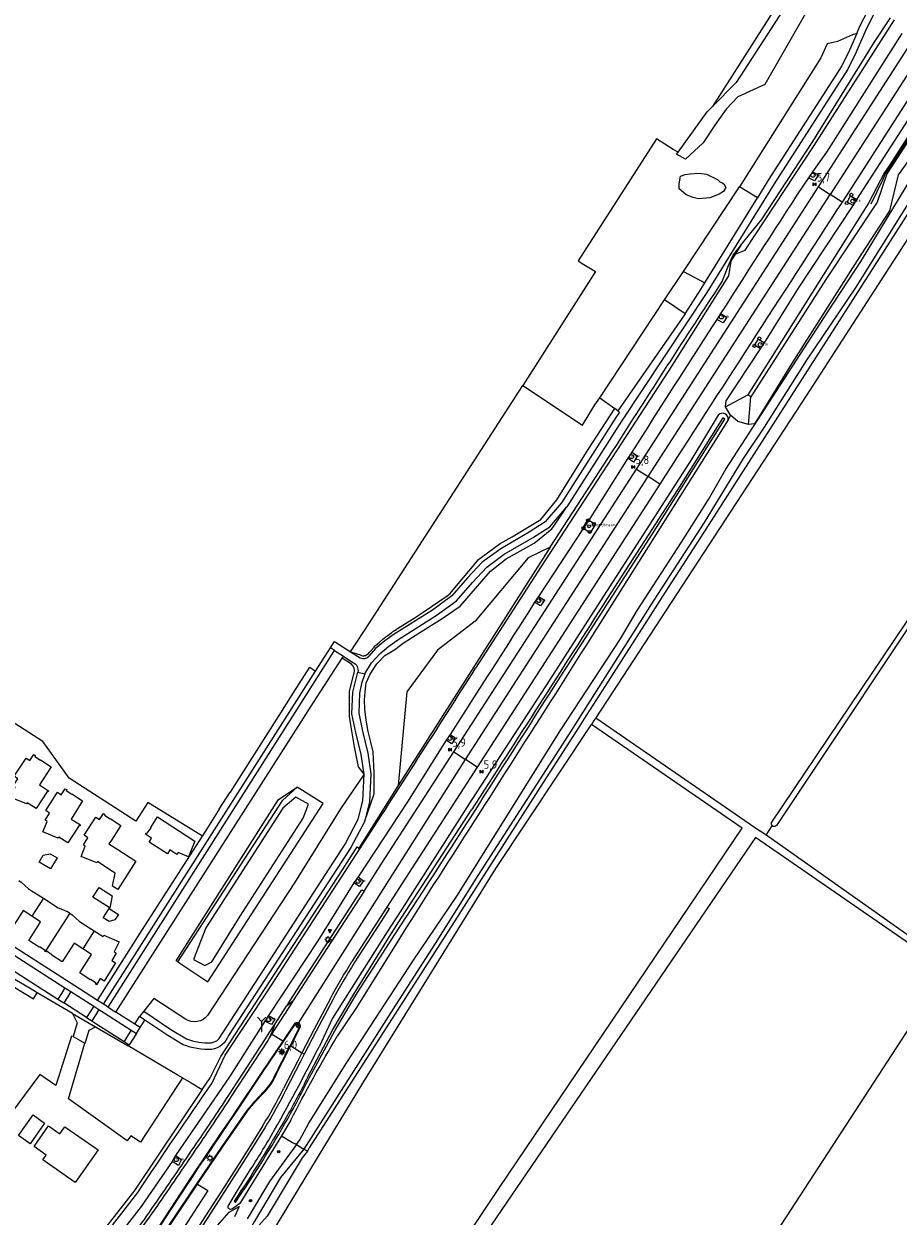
# Model space of a CAD drawing. Extents: x 165936 to 168762, y 445225 to 450407.
# Tile 13 of 69: x 166317 to 166577, y 445622 to 445976. Entities that reach past the tile are written whole.
import ezdxf

# ---------------------------------------------------------------- set-up
doc = ezdxf.new("R2010")
doc.units = 0
doc.header["$LTSCALE"] = 4
doc.layers.get('0').update_dxf_attribs({"linetype": 'CONTINUOUS'})
for name, color, linetype in [('G_BTD', 3, 'CONTINUOUS'), ('G_OTD', 32, 'CONTINUOUS'), ('G_OWG', 6, 'CONTINUOUS'), ('G_OWT', 6, 'CONTINUOUS'), ('G_PND', 1, 'CONTINUOUS'), ('G_WGD', 7, 'CONTINUOUS'), ('G_WGI', 1, 'CONTINUOUS'), ('G_WTD', 5, 'CONTINUOUS'), ('LSHD', 3, 'CONTINUOUS'), ('PPALHM', 10, 'CONTINUOUS'), ('PVGO', 102, 'CONTINUOUS')]:
    doc.layers.add(name, color=color, linetype=linetype)
for name, color, linetype, true_color in [('PBRD', 7, 'CONTINUOUS', 0xbd2877), ('PPAL', 7, 'CONTINUOUS', 0xbd2877), ('PPUT', 7, 'CONTINUOUS', 0xbd2877)]:
    doc.layers.add(name, color=color, linetype=linetype, true_color=true_color)
doc.styles.add('ISO', font='ISO')

# ---------------------------------------------------------------- blocks, each defined once
blk = doc.blocks.new('kilometerpaal')
at = {"color": 0}
for p, q in [((-0.44, 0.44), (0.44, -0.44)), ((-0.44, -0.44), (-0.44, 0.44)), ((0.44, 0.44), (-0.44, -0.44)), ((0.44, -0.44), (0.44, 0.44))]:
    blk.add_line(p, q, dxfattribs=at)
at = {"color": 0, "style": 'ISO'}
blk.add_attdef('KILOMETERPAAL', (0.59, 0.87), '', height=2.5, dxfattribs=at)
blk = doc.blocks.new('kolk')
at = {"color": 0}
blk.add_circle((0, 0), 0.6, dxfattribs=at)
at = {"color": 0, "linetype": 'Continuous', "style": 'ISO'}
blk.add_attdef('KOLK', (-0.04, -0.26), '', height=0.8, dxfattribs=at)
blk = doc.blocks.new('verkeersteller')
at = {"color": 0}
blk.add_circle((0, 0), 0.45, dxfattribs=at)
blk = doc.blocks.new('brandkraan')
at = {"color": 0}
blk.add_circle((0, 0), 0.45, dxfattribs=at)
at = {"color": 0, "style": 'ISO'}
blk.add_attdef('BRANDKRAAN', (0.7, 0), '', height=0.9, dxfattribs=at)
blk = doc.blocks.new('lichtmast')
at = {"color": 0}
for p, q in [((-0.6, 0), (-1, 0)), ((-0.71, 0.71), (-0.42, 0.42)), ((0, 0.6), (0, 1)), ((0.42, 0.42), (0.71, 0.71)), ((0.6, 0), (1, 0)), ((-0.42, -0.42), (-0.71, -0.71)), ((0, -0.6), (0, -1)), ((0.42, -0.42), (0.71, -0.71))]:
    blk.add_line(p, q, dxfattribs=at)
blk.add_circle((0, 0), 0.6, dxfattribs=at)
blk = doc.blocks.new('verkeersbord')
at = {"color": 0}
for p, q in [((0.5, 0.32), (-0.5, 0.32)), ((-0.5, 0.32), (0, -0.6)), ((0, -0.6), (0.5, 0.32))]:
    blk.add_line(p, q, dxfattribs=at)
blk = doc.blocks.new('verkeersbord-pl')
at = {"linetype": 'Continuous'}
blk.add_circle((0, 0), 0.03, dxfattribs=at)
blk = doc.blocks.new('wegwijzer')
at = {"color": 0}
for q in [(-0.42, 1.42), (0.42, 1.42), (0, 0)]:
    blk.add_line((0, 1), q, dxfattribs=at)
blk = doc.blocks.new('boom')
at = {"color": 0}
for radius in [0.315, 0.225, 0.135]:
    blk.add_circle((0, 0), radius, dxfattribs=at)

msp = doc.modelspace()

# ---------------------------------------------------------------- linework, layer by layer
at = {"layer": 'G_BTD', "linetype": 'Continuous', "transparency": 33554687}
for points in [[(166768.58, 446082.618), (166761.316, 446071.143), (166731.643, 446021.252), (166640.585, 445884.604), (166592.561, 445815.067), (166541, 445737.652)], [(166550.356, 445995.792), (166521.966, 445951.206)], [(166563.801, 445981.18), (166563.848, 445981.315), (166564.439, 445983.008), (166563.003, 445983.739), (166549.803, 445990.456), (166528.982, 445958.335), (166521.966, 445951.206)], [(166563.801, 445981.18), (166561.026, 445979.626), (166558.361, 445979.451), (166557.844, 445980.485), (166555.278, 445981.287), (166551.91, 445980.806), (166549.985, 445979.524), (166537.553, 445957.709), (166529.461, 445953.993), (166526.082, 445950.374), (166522.662, 445945.579), (166519.161, 445940.342), (166513.908, 445935.488), (166511.303, 445936.959), (166511.742, 445937.588)], [(166564.854, 445972.852), (166563.593, 445972.457), (166559.152, 445970.452), (166556.05, 445969.806), (166554.155, 445965.582), (166529.986, 445927.353)], [(166608.333, 445963.589), (166605.018, 445958.417), (166580.306, 445919.859), (166579.5, 445918.601), (166518.357, 445823.198), (166508.816, 445808.311), (166490.878, 445780.322), (166483.752, 445769.203), (166482.431, 445767.142), (166471.675, 445750.359), (166447.045, 445711.929), (166446.995, 445711.852), (166446.964, 445711.803), (166402.148, 445641.876), (166401.948, 445641.529), (166401.599, 445640.923)], [(166511.742, 445937.588), (166520.344, 445949.558), (166521.966, 445951.206)], [(166511.742, 445937.588), (166510.308, 445938.373), (166505.323, 445941.579), (166482.052, 445905.328), (166482.019, 445905.276), (166483.196, 445904.566), (166487.177, 445902.164), (166465.637, 445868.317)], [(166513.306, 445902.175), (166529.986, 445927.353)], [(166535.302, 445924.061), (166529.986, 445927.353)], [(166589.055, 445917.282), (166585.176, 445919.838), (166549.854, 445865.202), (166487.295, 445769.594)], [(166507.69, 445893.699), (166513.306, 445902.175)], [(166513.306, 445902.175), (166519.649, 445898.781)], [(166488.468, 445864.684), (166507.69, 445893.699)], [(166513.812, 445889.618), (166507.69, 445893.699)], [(166639.018, 445885.575), (166606.085, 445837.435), (166539.553, 445738.568)], [(166414.44, 445789.196), (166420.232, 445798.147), (166443.931, 445834.773), (166465.637, 445868.317)], [(166465.637, 445868.317), (166483.348, 445856.553), (166487.048, 445862.541), (166488.468, 445864.684)], [(166488.468, 445864.684), (166492.951, 445861.424)], [(166418.526, 445738.747), (166421.406, 445747.03), (166421.386, 445753.183), (166421.162, 445759.481), (166420.442, 445762.406), (166419.669, 445765.551), (166419.067, 445768.884), (166418.685, 445772.149), (166418.576, 445774.909), (166418.767, 445777.361), (166419.095, 445779.942), (166420.189, 445782.553), (166422.257, 445785.65), (166424.568, 445788.14), (166427.73, 445789.962), (166428.46, 445790.539), (166430.023, 445791.774), (166434.959, 445794.926), (166441.609, 445799.049), (166447.003, 445802.796), (166448.971, 445805.061), (166456.006, 445813.158), (166460.688, 445816.802), (166469.019, 445821.477), (166469.996, 445822.276), (166474.254, 445825.759), (166474.785, 445826.542), (166478.69, 445832.304)], [(166473.723, 445820.289), (166467.195, 445817.111), (166451.434, 445798.304), (166440.286, 445789.704), (166431.15, 445777.29), (166428.602, 445749.529)], [(166342.336, 445683.69), (166409.612, 445789.622)], [(166344.676, 445682.195), (166403.433, 445774.16), (166411.892, 445787.35)], [(166403.999, 445783.454), (166408.44, 445790.388)], [(166411.892, 445787.35), (166412.278, 445787.88)], [(166418.406, 445752.845), (166416.721, 445755.027), (166415.535, 445760.998), (166414.469, 445767.483), (166414.117, 445770.106), (166414.099, 445773.031), (166414.071, 445777.405), (166414.193, 445777.879), (166415.197, 445781.787), (166415.417, 445782.645), (166415.508, 445782.895), (166415.616, 445783.642), (166415.512, 445784.311), (166415.417, 445784.572), (166415.225, 445784.929), (166414.675, 445785.526), (166411.892, 445787.35)], [(166487.295, 445769.594), (166486.75, 445768.761), (166486.021, 445767.661)], [(166487.295, 445769.594), (166536.048, 445735.989)], [(166375.199, 445591.351), (166388.56, 445612.518), (166418.062, 445661.069), (166457.617, 445724.833), (166486.021, 445767.661)], [(166423.748, 445577.691), (166458.675, 445630.113), (166530.749, 445736.83), (166486.021, 445767.661)], [(166418.406, 445752.845), (166411.441, 445742.613), (166397.774, 445720.6), (166371.902, 445681.14)], [(166363.115, 445697.092), (166362.533, 445697.463), (166393.003, 445745.352), (166398.585, 445749.026)], [(166537.88, 445734.726), (166539.744, 445737.536)], [(166591.737, 445694.863), (166587.862, 445697.462), (166534.767, 445734.06), (166426.689, 445575.625)], [(166537.88, 445734.726), (166536.048, 445735.989)], [(166591.737, 445694.863), (166628.442, 445670.247), (166629.469, 445671.398), (166627.864, 445673.062), (166586.421, 445700.487), (166539.474, 445733.627), (166537.88, 445734.726)], [(166284.489, 445705.148), (166294.891, 445699.044), (166297.379, 445697.446), (166298.66, 445699.154), (166320.202, 445686.148), (166321.295, 445687.968)], [(166591.737, 445694.863), (166469.919, 445507.984), (166449.817, 445477.145)], [(166365.345, 445680.091), (166355.906, 445686.217), (166352.943, 445682.497)], [(166364.457, 445662.687), (166362.928, 445663.583), (166348.344, 445672.129)]]:
    msp.add_lwpolyline(points, dxfattribs=at)
for points in [[(166539.744, 445737.536, -0.3402965), (166539.553, 445738.568)], [(166541, 445737.652, -0.4362612), (166539.744, 445737.536)], [(166371.902, 445681.14, -0.3838723), (166365.345, 445680.091)]]:
    msp.add_lwpolyline(points, format="xyb", dxfattribs=at)
at = {"layer": 'G_OTD', "linetype": 'Continuous', "transparency": 33554687}
for points in [[(166523.934, 445925.092), (166521.21, 445924.036), (166517.844, 445923.732), (166517.777, 445923.732), (166516.183, 445924.116), (166514.145, 445924.916), (166512.706, 445926.26), (166512.064, 445926.724), (166512.064, 445928.053), (166512.241, 445929.429), (166512.484, 445930.485), (166513.813, 445930.949), (166515.364, 445931.189), (166518.043, 445931.365), (166520.191, 445931.077), (166523.469, 445929.493), (166524.2, 445928.757), (166524.532, 445928.725), (166525.374, 445928.165), (166525.972, 445927.077), (166525.263, 445925.908), (166523.934, 445925.092)], [(166414.44, 445789.196), (166414.67, 445789.124), (166414.973, 445789.029), (166415.403, 445788.895), (166415.696, 445788.803), (166416.07, 445788.686), (166416.578, 445788.527), (166417.056, 445788.377), (166417.268, 445788.311), (166417.473, 445788.202), (166417.707, 445788.115), (166417.956, 445788.056), (166418.12, 445788.037), (166418.431, 445788.039), (166418.635, 445788.069), (166418.911, 445788.146), (166419.18, 445788.273), (166419.468, 445788.466), (166419.737, 445788.732), (166419.944, 445788.963), (166420.51, 445789.592), (166421.437, 445790.625), (166421.666, 445790.88), (166421.838, 445791.048), (166422.279, 445791.428), (166423.007, 445792.055), (166424.044, 445792.948), (166424.465, 445793.31), (166424.553, 445793.386), (166425.015, 445793.728), (166425.38, 445793.998), (166425.989, 445794.448), (166426.676, 445794.95), (166426.781, 445795.025), (166426.895, 445795.107), (166427.026, 445795.201), (166427.112, 445795.263), (166427.304, 445795.401), (166427.363, 445795.443), (166427.418, 445795.483), (166427.442, 445795.501), (166427.473, 445795.522), (166427.476, 445795.524), (166427.48, 445795.526), (166427.486, 445795.53), (166427.492, 445795.533), (166427.496, 445795.536), (166427.503, 445795.541), (166427.507, 445795.543), (166427.51, 445795.546), (166427.513, 445795.547), (166427.518, 445795.55), (166427.521, 445795.552), (166427.533, 445795.56), (166427.54, 445795.564), (166427.542, 445795.566), (166427.551, 445795.571), (166427.555, 445795.574), (166427.557, 445795.575), (166427.57, 445795.584), (166427.571, 445795.585), (166427.577, 445795.588), (166427.585, 445795.593), (166427.589, 445795.596), (166427.592, 445795.598), (166427.595, 445795.599), (166427.613, 445795.611), (166427.618, 445795.615), (166427.654, 445795.637), (166427.672, 445795.649), (166428.077, 445795.907), (166428.393, 445796.11), (166429.149, 445796.593), (166430.708, 445797.589), (166431.526, 445798.11), (166433.279, 445799.23), (166435.961, 445800.944), (166440.942, 445804.353), (166443.072, 445805.87), (166443.978, 445806.515), (166445.931, 445808.841), (166451.64, 445815.637), (166452.462, 445816.615), (166455.545, 445818.93), (166458.835, 445821.327), (166462.399, 445823.398), (166466.488, 445825.841), (166470.914, 445828.496), (166475.749, 445834.38), (166485.025, 445849.295), (166492.951, 445861.424)], [(166493.798, 445860.807), (166492.951, 445861.424)], [(166370.415, 445734.471), (166354.161, 445744.461), (166350.565, 445738.945), (166330.825, 445751.656), (166326.837, 445757.189), (166322.981, 445762.538), (166316.016, 445767.008), (166311.703, 445769.776), (166292.992, 445781.783), (166288.708, 445784.532), (166276.787, 445792.182), (166272.548, 445794.903)], [(166322.294, 445757.088), (166325.437, 445755.067), (166321.968, 445749.671), (166324.691, 445747.92), (166324.521, 445747.658), (166324.302, 445747.799), (166320.973, 445742.62), (166318.298, 445744.328), (166318.081, 445744.005), (166313.459, 445745.928), (166314.741, 445749.009), (166314.127, 445749.43), (166315.515, 445751.52), (166314.391, 445752.266), (166317.956, 445757.636), (166319.08, 445756.89), (166320.268, 445758.68), (166320.726, 445758.377), (166320.545, 445758.102), (166322.233, 445756.996), (166322.294, 445757.088)], [(166324.966, 445741.326), (166323.831, 445742.056), (166327.309, 445747.478), (166328.441, 445746.749), (166329.61, 445748.552), (166330.041, 445748.273), (166329.863, 445747.995), (166331.563, 445746.902), (166331.62, 445746.987), (166334.753, 445744.951), (166331.376, 445739.482), (166334.134, 445737.774), (166333.966, 445737.499), (166333.731, 445737.64), (166330.437, 445732.425), (166327.744, 445734.132), (166327.553, 445733.809), (166322.955, 445735.753), (166324.257, 445738.821), (166323.614, 445739.223), (166324.966, 445741.326)], [(166343.642, 445719.591), (166344.464, 445723.431), (166342.836, 445724.497), (166341.839, 445725.149), (166340.763, 445725.854), (166339.195, 445726.88), (166338.959, 445726.516), (166334.322, 445728.412), (166335.582, 445731.511), (166334.994, 445731.881), (166336.34, 445733.993), (166335.204, 445734.719), (166338.688, 445740.138), (166339.822, 445739.407), (166340.988, 445741.211), (166341.418, 445740.934), (166341.24, 445740.656), (166342.941, 445739.567), (166342.999, 445739.658), (166346.134, 445737.636), (166343.336, 445733.276), (166342.615, 445732.152), (166345.249, 445730.463), (166350.609, 445727.027), (166345.211, 445718.605), (166343.94, 445719.404), (166343.642, 445719.591)], [(166362.812, 445729.015), (166360.696, 445730.366), (166359.965, 445729.226), (166354.542, 445732.688), (166355.294, 445733.865), (166353.433, 445735.052), (166353.71, 445735.478), (166353.983, 445735.292), (166355.124, 445736.955), (166355.032, 445737.014), (166357.05, 445740.149), (166368.163, 445732.998), (166366.291, 445728.351), (166363.185, 445729.592), (166362.812, 445729.015)], [(166325.176, 445729.204), (166327.187, 445727.974), (166325.194, 445724.716), (166321.83, 445726.775), (166323.072, 445728.804), (166325.176, 445729.204)], [(166342.643, 445713.247), (166337.843, 445716.311), (166339.704, 445719.201), (166343.524, 445716.743), (166342.851, 445713.114), (166342.643, 445713.247)], [(166340.924, 445710.216), (166342.706, 445712.969), (166345.431, 445711.205), (166344.363, 445709.555), (166342.645, 445709.102), (166340.924, 445710.216)], [(166331.924, 445674.974), (166331.473, 445675.084), (166326.85, 445660.443), (166322.055, 445663.702), (166311.015, 445648.711), (166313.767, 445646.903), (166304.023, 445633.258), (166304.839, 445632.687), (166294.71, 445617.429), (166291.243, 445619.684), (166288.963, 445616.193), (166279.053, 445623.197), (166278.663, 445622.684), (166255.423, 445639.287), (166266.439, 445655.436), (166254.828, 445663.822), (166273.266, 445689.544), (166276.14, 445693.577), (166278.926, 445697.533), (166284.489, 445705.148)], [(166364.457, 445662.687), (166351.963, 445643.546), (166349.087, 445645.491), (166348.058, 445643.96), (166330.542, 445656.388), (166335.412, 445672.934)], [(166364.457, 445662.687), (166367.063, 445661.16), (166370.358, 445659.229)]]:
    msp.add_lwpolyline(points, dxfattribs=at)
at = {"layer": 'G_OWG', "linetype": 'Continuous', "transparency": 33554687}
for points in [[(166644.14, 446028.685), (166623.418, 445994.943), (166577.13, 445930.822), (166574.564, 445920.175), (166564.947, 445905.404), (166545.485, 445874.746), (166535.799, 445859.131), (166534.407, 445856.957), (166532.631, 445856.677)], [(166528.076, 445907.013), (166530.26, 445909.738), (166530.43, 445909.95), (166536.495, 445917.518), (166551.751, 445940.758), (166570.035, 445970.166), (166574.841, 445977.527)], [(166528.076, 445907.013), (166528.721, 445907.273), (166531.713, 445908.479), (166552.171, 445939.568), (166576.065, 445976.891)], [(166578.234, 445972.851), (166555.815, 445937.614), (166551.662, 445931.798)], [(166601.146, 445972.277), (166594.276, 445964.366), (166574.48, 445933.562), (166573.074, 445931.563), (166568.338, 445922.455)], [(166600.985, 445969.625), (166595.128, 445963.867), (166573.801, 445931.141), (166570.906, 445922.772), (166555.688, 445899.792), (166533.362, 445864.907)], [(166564.822, 445923.563), (166568.812, 445929.633), (166591.197, 445964.309)], [(166551.662, 445931.798), (166553.479, 445930.856), (166552.293, 445929.057), (166550.476, 445929.999)], [(166551.662, 445931.798), (166550.476, 445929.999)], [(166568.338, 445922.455), (166532.49, 445865.484)], [(166537.377, 445880.943), (166547.536, 445897.176), (166563.821, 445921.745)], [(166563.821, 445921.745), (166561.968, 445922.797), (166562.969, 445924.615), (166564.822, 445923.563)], [(166563.821, 445921.745), (166564.822, 445923.563)], [(166527.518, 445905.781), (166527.432, 445905.253), (166526.715, 445900.857), (166508.79, 445872.486), (166471.067, 445814.553), (166451.573, 445784.348)], [(166524.87, 445899.16), (166526.964, 445904.396), (166527.105, 445904.748), (166527.518, 445905.781)], [(166527.518, 445905.781), (166528.076, 445907.013)], [(166524.393, 445889.657), (166526.236, 445888.605), (166525.121, 445886.883), (166523.278, 445887.935)], [(166524.393, 445889.657), (166523.278, 445887.935)], [(166525.802, 445861.922), (166526.035, 445863.714), (166536.239, 445879.178)], [(166536.239, 445879.178), (166534.489, 445880.301), (166535.627, 445882.066), (166537.377, 445880.943)], [(166536.239, 445879.178), (166537.377, 445880.943)], [(166525.802, 445861.922), (166532.49, 445865.484)], [(166533.362, 445864.907), (166532.49, 445865.484)], [(166532.631, 445856.677), (166533.362, 445864.907)], [(166527.341, 445859.462), (166525.802, 445861.922)], [(166527.341, 445859.462), (166526.606, 445858.146)], [(166532.631, 445856.677), (166529.531, 445857.562), (166527.341, 445859.462)], [(166473.723, 445820.289), (166492.398, 445848.918)], [(166498.036, 445848.468), (166496.787, 445846.67)], [(166498.036, 445848.468), (166499.708, 445847.367), (166498.459, 445845.569), (166496.787, 445846.67)], [(166496.787, 445846.67), (166485.182, 445828.317)], [(166485.182, 445828.317), (166484.914, 445828.472), (166483.375, 445825.901), (166483.549, 445825.795)], [(166485.182, 445828.317), (166487.178, 445827.161), (166485.616, 445824.537), (166483.549, 445825.795)], [(166485.182, 445828.317), (166484.439, 445827.141), (166483.549, 445825.795)], [(166483.549, 445825.795), (166470.246, 445805.663)], [(166473.723, 445820.289), (166428.602, 445749.529)], [(166470.246, 445805.663), (166472.021, 445804.59), (166470.885, 445802.861), (166469.11, 445803.934)], [(166470.246, 445805.663), (166469.11, 445803.934)], [(166442.791, 445762.964), (166431.352, 445744.654), (166416.632, 445722.352)], [(166443.98, 445764.692), (166445.642, 445763.566), (166444.453, 445761.838), (166442.791, 445762.964)], [(166443.98, 445764.692), (166442.791, 445762.964)], [(166428.602, 445749.529), (166416.857, 445730.917)], [(166370.358, 445659.229), (166372.67, 445662.668), (166375.874, 445669.047), (166412.011, 445724.402), (166416.345, 445731.245), (166416.857, 445730.917)], [(166373.19, 445661.017), (166377.187, 445669.409), (166389.818, 445688.487), (166417.18, 445730.709)], [(166416.857, 445730.917), (166417.078, 445730.775), (166417.18, 445730.709)], [(166415.413, 445720.613), (166404.635, 445703.405), (166389.986, 445681.183)], [(166416.632, 445722.352), (166415.413, 445720.613)], [(166416.632, 445722.352), (166418.279, 445721.202), (166417.06, 445719.463), (166415.413, 445720.613)], [(166395.521, 445684.185), (166396.471, 445685.662), (166408.014, 445703.526), (166416.202, 445716.135), (166417.735, 445718.516), (166418.408, 445718.111)], [(166425.229, 445713.408), (166425.897, 445712.922), (166424.45, 445710.726), (166415.486, 445696.795)], [(166391.976, 445678.678), (166395.343, 445683.91), (166395.521, 445684.185)], [(166395.521, 445684.185), (166395.548, 445684.202), (166397.389, 445685.609)], [(166409.113, 445685.828), (166404.164, 445676.564), (166400.646, 445669.73)], [(166389.986, 445681.183), (166388.964, 445679.537)], [(166389.986, 445681.183), (166391.895, 445680.115), (166390.873, 445678.469), (166388.964, 445679.537)], [(166388.964, 445679.537), (166378.384, 445663.005), (166362.382, 445639.626)], [(166378.197, 445657.488), (166389.109, 445674.222), (166390.258, 445676.009), (166391.976, 445678.678)], [(166391.976, 445678.678), (166391.937, 445678.607), (166390.768, 445675.701), (166390.362, 445674.691)], [(166400.646, 445669.73), (166399.959, 445670.145)], [(166400.646, 445669.73), (166399.408, 445667.326), (166395.223, 445659.125)], [(166370.358, 445659.229), (166350.165, 445629.196), (166335.627, 445610.562), (166330.7, 445606.34), (166325.157, 445599.307)], [(166388.911, 445647.87), (166383.379, 445638.995), (166377.595, 445629.973), (166371.972, 445621.233), (166366.894, 445613.476), (166360.335, 445603.54), (166354.514, 445594.762), (166350.206, 445587.746)], [(166393.844, 445645.467), (166397.195, 445643.504)], [(166397.195, 445643.504), (166397.917, 445643.081)], [(166398.353, 445642.825), (166397.917, 445643.081)], [(166362.382, 445639.626), (166364.206, 445638.404), (166363.228, 445636.647), (166361.404, 445637.869)], [(166362.382, 445639.626), (166361.404, 445637.869)], [(166401.599, 445640.923), (166399.993, 445638.907), (166389.609, 445621.629), (166387.165, 445618.78), (166385.35, 445616.687), (166380.291, 445607.746), (166371.915, 445595.289), (166370.944, 445593.186)], [(166400.559, 445641.532), (166401.33, 445641.081)], [(166401.599, 445640.923), (166401.33, 445641.081)], [(166361.404, 445637.869), (166352.225, 445624.503), (166334.444, 445601.731), (166326.873, 445591.38)], [(166325.157, 445599.307), (166325.908, 445598.738), (166330.196, 445604.01), (166336.546, 445609.73), (166351.159, 445628.599)], [(166347.505, 445574.361), (166347.655, 445574.952), (166374.864, 445618.772), (166378.301, 445622.814), (166381.32, 445624.417), (166379.896, 445621.4)]]:
    msp.add_lwpolyline(points, dxfattribs=at)
for points in [[(166550.476, 445929.999, 0.0041399), (166524.393, 445889.657)], [(166492.398, 445848.918, -0.0035053), (166524.87, 445899.16)], [(166523.278, 445887.935, 0.0042156), (166498.036, 445848.468)], [(166469.11, 445803.934, -0.0023931), (166443.98, 445764.692)], [(166417.18, 445730.709, 0.0022509), (166451.573, 445784.348)], [(166415.486, 445696.795, 0.0123315), (166409.113, 445685.828)], [(166351.159, 445628.599, -0.0044651), (166373.19, 445661.017)], [(166367.895, 445642.121, 0.0079154), (166378.197, 445657.488)], [(166395.223, 445659.125, -0.0225887), (166388.911, 445647.87)], [(166356.153, 445624.941, 0.0022126), (166367.895, 445642.121)], [(166350.065, 445616.374, 0.0039047), (166356.153, 445624.941)]]:
    msp.add_lwpolyline(points, format="xyb", dxfattribs=at)
at = {"layer": 'G_OWT', "linetype": 'Continuous', "transparency": 33554687}
for points in [[(166523.703, 445859.49), (166515.837, 445846.489), (166472.434, 445779.115), (166450.464, 445745.325), (166429.169, 445711.938), (166425.292, 445706.016), (166409.064, 445680.44), (166405.052, 445671.91)], [(166526.606, 445858.146), (166485.795, 445793.352)], [(166363.115, 445697.092), (166372.011, 445691.17), (166406.226, 445744.129), (166398.585, 445749.026)], [(166363.115, 445697.092), (166394.251, 445745.154), (166398.585, 445749.026)], [(166437.488, 445717.584), (166432.501, 445709.663), (166430.879, 445707.088), (166428.475, 445703.269), (166416.218, 445683.535), (166410.473, 445675.019)], [(166396.669, 445650.071), (166393.844, 445645.467)], [(166393.844, 445645.467), (166381.475, 445625.307), (166379.285, 445623.761)], [(166378.285, 445625.024), (166380.518, 445628.73), (166383.972, 445634.328)]]:
    msp.add_lwpolyline(points, dxfattribs=at)
for points in [[(166526.606, 445858.146, 0.7556708), (166523.703, 445859.49)], [(166485.795, 445793.352, -0.0017011), (166437.488, 445717.584)], [(166396.669, 445650.071, -0.0170804), (166410.473, 445675.019)], [(166390.933, 445645.625, 0.0110819), (166405.052, 445671.91)], [(166383.972, 445634.328, 0.0119428), (166390.933, 445645.625)], [(166379.285, 445623.761, -0.9752799), (166378.285, 445625.024)]]:
    msp.add_lwpolyline(points, format="xyb", dxfattribs=at)
at = {"layer": 'G_PND', "linetype": 'Continuous', "transparency": 33554687}
for points in [[(166315.843, 445721.288), (166316.553, 445720.835), (166318.708, 445718.836), (166323.119, 445715.994)], [(166323.119, 445715.994), (166319.705, 445710.673)], [(166323.119, 445715.994), (166327.517, 445713.159), (166330.241, 445712.054), (166330.948, 445711.601)], [(166319.705, 445710.673), (166317.105, 445712.345), (166316.325, 445711.132), (166313.576, 445706.86), (166310.452, 445708.867), (166310.511, 445708.959), (166308.815, 445710.062), (166308.635, 445709.786), (166308.499, 445709.873)], [(166323.645, 445700.16), (166323.505, 445700.25), (166323.681, 445700.529), (166321.971, 445701.61), (166321.911, 445701.518), (166318.779, 445703.507), (166321.525, 445707.787), (166322.304, 445709.002), (166319.705, 445710.673)], [(166330.948, 445711.601), (166323.645, 445700.16)], [(166330.948, 445711.601), (166331.699, 445711.119), (166333.844, 445709.107), (166338.222, 445706.305)], [(166338.222, 445706.305), (166340.843, 445704.627), (166341.086, 445705.011), (166345.632, 445703.062), (166344.196, 445700.085), (166344.797, 445699.707), (166343.449, 445697.568), (166344.591, 445696.849), (166341.171, 445691.421), (166340.038, 445692.135), (166338.909, 445690.343), (166338.638, 445690.513), (166338.814, 445690.792), (166337.102, 445691.871), (166337.042, 445691.778), (166333.94, 445693.829), (166337.445, 445699.332), (166334.839, 445700.992)], [(166338.222, 445706.305), (166334.839, 445700.992)], [(166334.839, 445700.992), (166332.235, 445702.652), (166328.724, 445697.151), (166325.593, 445699.15), (166325.652, 445699.243), (166323.959, 445700.351), (166323.778, 445700.075), (166323.645, 445700.16)], [(166319.168, 445643.113), (166315.754, 445645.515), (166320.068, 445651.646), (166323.482, 445649.244), (166319.168, 445643.113)], [(166324.675, 445648.4), (166328.056, 445646.04), (166329.531, 445648.154), (166339.393, 445641.269), (166334.3, 445633.975), (166332.611, 445631.556), (166322.995, 445638.271), (166323.995, 445639.704), (166320.37, 445642.234), (166324.675, 445648.4)]]:
    msp.add_lwpolyline(points, dxfattribs=at)
at = {"layer": 'G_WGD', "linetype": 'Continuous', "transparency": 33554687}
for points in [[(166611.148, 446009.092), (166556.972, 445925.022)], [(166572.721, 445984.122), (166567.651, 445974.151), (166564.571, 445967.084), (166562.198, 445962.267), (166540.279, 445928.215), (166520.301, 445895.949), (166494.924, 445857.726), (166478.69, 445832.304)], [(166553.48, 445927.284), (166588.322, 445981.443)], [(166564.854, 445972.852), (166565.8, 445975.022), (166568.209, 445979.749)], [(166595.459, 445977.214), (166566.057, 445931.399), (166560.463, 445922.761)], [(166564.854, 445972.852), (166562.71, 445967.934), (166560.416, 445963.277), (166538.561, 445929.324), (166535.302, 445924.061)], [(166476.879, 445766.067), (166494.595, 445793.081), (166499.574, 445801.502), (166512.754, 445821.769), (166520.742, 445834.393), (166525.897, 445843.412), (166535.208, 445857.809), (166535.236, 445857.854), (166556.201, 445890.209), (166566.251, 445905.404), (166579.483, 445927.296), (166595.922, 445954.94), (166599.007, 445959.103), (166602.296, 445962.815), (166604.368, 445964.559), (166605.813, 445965.774), (166605.918, 445965.863), (166612.99, 445970.857)], [(166608.682, 445964.134), (166608.225, 445963.889), (166607.981, 445963.564), (166607.679, 445963.159), (166595.383, 445946.684), (166564.392, 445897.179), (166549.884, 445875.835), (166537.361, 445855.906), (166531.105, 445846.653), (166519.515, 445827.571), (166504.553, 445804.569), (166479.185, 445764.509), (166452.249, 445722.762), (166439.527, 445702.529), (166427.721, 445684.247), (166400.559, 445641.532)], [(166499.384, 445843.481), (166553.48, 445927.284)], [(166502.836, 445841.25), (166556.972, 445925.022)], [(166553.48, 445927.284), (166556.972, 445925.022)], [(166560.463, 445922.761), (166556.972, 445925.022)], [(166519.649, 445898.781), (166535.302, 445924.061)], [(166513.812, 445889.618), (166518.575, 445897.046), (166519.649, 445898.781)], [(166513.812, 445889.618), (166493.798, 445860.807)], [(166493.798, 445860.807), (166494.329, 445860.42), (166493.252, 445858.794), (166477.092, 445833.488), (166472.287, 445827.844), (166467.455, 445824.771), (166459.02, 445819.821), (166453.542, 445815.813), (166449.128, 445811.163), (166444.534, 445805.816), (166438.783, 445801.592), (166427.329, 445794.425), (166424.617, 445792.478), (166421.829, 445790.163), (166419.793, 445787.935)], [(166445.073, 445759.461), (166499.384, 445843.481)], [(166448.554, 445757.216), (166502.836, 445841.25)], [(166499.384, 445843.481), (166502.836, 445841.25)], [(166506.289, 445839.019), (166502.836, 445841.25)], [(166506.289, 445839.019), (166452.035, 445754.972)], [(166418.659, 445782.701), (166420.681, 445785.907), (166423.218, 445788.744), (166425.788, 445790.875), (166428.445, 445792.783), (166439.896, 445799.948), (166445.893, 445804.352), (166450.602, 445809.833), (166454.86, 445814.32), (166460.108, 445818.159), (166468.495, 445823.081), (166473.604, 445826.33), (166478.69, 445832.304)], [(166408.44, 445790.388), (166409.631, 445792.244), (166410.747, 445791.537), (166414.44, 445789.196)], [(166409.612, 445789.622), (166408.44, 445790.388)], [(166409.612, 445789.622), (166412.278, 445787.88)], [(166412.278, 445787.88), (166415.12, 445786.024)], [(166414.44, 445789.196), (166417.234, 445787.425)], [(166340.983, 445684.554), (166359.43, 445713.497), (166403.999, 445783.454)], [(166370.415, 445734.471), (166371.453, 445736.154), (166375.462, 445742.46), (166375.377, 445742.514), (166378.639, 445747.562), (166378.687, 445747.531), (166393.143, 445770.267), (166397.555, 445777.207), (166402.287, 445784.649), (166403.999, 445783.454)], [(166418.406, 445752.845), (166417.606, 445758.7), (166415.998, 445765.209), (166414.831, 445770.771), (166415.076, 445777.214), (166416.597, 445783.146)], [(166416.597, 445783.146), (166418.659, 445782.701)], [(166418.659, 445782.701), (166417.709, 445779.841), (166417.052, 445776.947), (166416.823, 445770.938), (166417.934, 445765.644), (166419.558, 445759.071), (166420.396, 445752.934), (166420.011, 445744.68), (166418.526, 445738.747)], [(166398.353, 445642.825), (166399.374, 445644.263), (166402.05, 445649.186), (166413.309, 445667.206), (166433.158, 445697.637), (166446.014, 445716.67), (166476.879, 445766.067)], [(166418.408, 445718.111), (166423.743, 445726.465), (166445.073, 445759.461)], [(166445.073, 445759.461), (166448.554, 445757.216)], [(166398.982, 445678.937), (166448.554, 445757.216)], [(166452.035, 445754.972), (166448.554, 445757.216)], [(166373.066, 445673.072), (166374.652, 445673.712), (166375.334, 445674.353), (166412.764, 445732.055), (166416.659, 445739.459), (166418.038, 445744.971), (166418.406, 445752.845)], [(166452.035, 445754.972), (166430.745, 445721.941), (166425.229, 445713.408)], [(166339.222, 445685.684), (166333.896, 445689.099), (166286.528, 445719.417), (166243.467, 445746.903), (166242.306, 445747.71)], [(166418.526, 445738.747), (166414.477, 445731.05), (166378.145, 445675.229)], [(166339.222, 445685.684), (166339.299, 445685.804), (166352.619, 445706.683), (166370.415, 445734.471)], [(166418.408, 445718.111), (166408.686, 445703.092), (166397.389, 445685.609)], [(166425.229, 445713.408), (166414.809, 445697.221)], [(166321.295, 445687.968), (166319.151, 445689.235), (166299.723, 445700.583), (166285.119, 445709.177)], [(166295.95, 445710.943), (166329.536, 445689.436)], [(166293.788, 445707.558), (166327.401, 445686.054)], [(166331.734, 445681.802), (166321.295, 445687.968)], [(166329.536, 445689.436), (166328.469, 445687.745), (166327.401, 445686.054)], [(166331.317, 445688.302), (166330.241, 445686.609), (166329.164, 445684.915)], [(166329.536, 445689.436), (166331.317, 445688.302)], [(166331.317, 445688.302), (166338.138, 445683.941)], [(166327.401, 445686.054), (166329.164, 445684.915)], [(166335.978, 445680.569), (166329.164, 445684.915)], [(166340.983, 445684.554), (166339.222, 445685.684)], [(166342.336, 445683.69), (166340.983, 445684.554)], [(166397.389, 445685.609), (166397.143, 445685.228), (166390.943, 445675.595)], [(166408.409, 445686.209), (166403.456, 445676.936), (166399.959, 445670.145)], [(166331.734, 445681.802), (166333.166, 445679.03), (166331.924, 445674.974)], [(166331.734, 445681.802), (166338.611, 445677.832)], [(166338.138, 445683.941), (166337.058, 445682.255), (166335.978, 445680.569)], [(166339.649, 445682.97), (166338.569, 445681.277), (166337.488, 445679.584)], [(166338.138, 445683.941), (166339.649, 445682.97)], [(166339.649, 445682.97), (166341.208, 445681.973), (166349.236, 445676.838)], [(166342.336, 445683.69), (166344.676, 445682.195)], [(166350.284, 445678.612), (166344.676, 445682.195)], [(166350.284, 445678.612), (166351.647, 445680.87)], [(166352.943, 445682.497), (166351.647, 445680.87)], [(166353.315, 445679.798), (166351.647, 445680.87)], [(166352.943, 445682.497), (166360.967, 445677.056), (166365.618, 445674.273)], [(166335.412, 445672.934), (166335.51, 445672.877), (166335.637, 445673.284), (166336.735, 445676.811), (166338.611, 445677.832)], [(166335.978, 445680.569), (166337.488, 445679.584)], [(166337.488, 445679.584), (166339.04, 445678.592), (166347.081, 445673.453)], [(166338.611, 445677.832), (166348.344, 445672.129)], [(166351.883, 445677.59), (166350.284, 445678.612)], [(166350.757, 445675.852), (166351.883, 445677.59)], [(166351.883, 445677.59), (166353.315, 445679.798)], [(166364.643, 445672.506), (166360.13, 445675.207), (166353.315, 445679.798)], [(166398.982, 445678.937), (166398.739, 445679.029), (166398.481, 445679.059), (166398.224, 445679.024), (166397.983, 445678.928), (166397.772, 445678.775), (166397.606, 445678.576), (166394.258, 445673.591)], [(166396.641, 445672.15), (166399.46, 445677.597), (166399.531, 445677.847), (166399.538, 445678.106), (166399.482, 445678.36), (166399.365, 445678.592), (166399.195, 445678.788), (166398.982, 445678.937)], [(166331.924, 445674.974), (166335.412, 445672.934)], [(166349.236, 445676.838), (166348.159, 445675.146), (166347.081, 445673.453)], [(166350.757, 445675.852), (166349.666, 445674.169), (166348.575, 445672.485)], [(166349.236, 445676.838), (166350.757, 445675.852)], [(166390.362, 445674.691), (166389.78, 445673.787), (166378.868, 445657.052)], [(166394.258, 445673.591), (166388.06, 445664.362), (166379.988, 445652.354)], [(166390.943, 445675.595), (166390.362, 445674.691)], [(166394.258, 445673.591), (166390.943, 445675.595)], [(166347.081, 445673.453), (166348.575, 445672.485)], [(166348.575, 445672.485), (166348.344, 445672.129)], [(166399.959, 445670.145), (166398.696, 445667.691), (166394.509, 445659.486)], [(166396.494, 445671.866), (166396.641, 445672.15)], [(166396.641, 445672.15), (166399.959, 445670.145)], [(166368.914, 445631.101), (166369.059, 445631.317), (166376.379, 445642.111), (166383.753, 445652.779)], [(166388.232, 445648.293), (166382.703, 445639.422), (166376.922, 445630.405), (166371.301, 445621.669), (166366.225, 445613.915), (166359.668, 445603.981), (166353.84, 445595.193), (166349.529, 445588.172)], [(166398.353, 445642.825), (166390.332, 445631.868), (166383.683, 445620.782)], [(166398.353, 445642.825), (166400.559, 445641.532)], [(166400.559, 445641.532), (166393.563, 445633.042), (166385.731, 445619.911), (166381.185, 445611.904), (166370.666, 445594.867), (166370.362, 445594.394)], [(166365.689, 445631.122), (166359.115, 445621.061), (166343.85, 445597.475)], [(166368.914, 445631.101), (166371.993, 445629.243), (166365.88, 445619.703), (166359.891, 445610.684), (166352.673, 445599.782), (166346.432, 445590.275), (166344.348, 445586.61)], [(166347.042, 445597.8), (166353.59, 445607.867), (166361.248, 445619.677), (166368.914, 445631.101)]]:
    msp.add_lwpolyline(points, dxfattribs=at)
for points in [[(166560.463, 445922.761, 0.0002446), (166506.289, 445839.019)], [(166417.234, 445787.425, 0.3743705), (166419.793, 445787.935)], [(166415.12, 445786.024, -0.3423214), (166416.597, 445783.146)], [(166408.409, 445686.209, -0.0123091), (166414.809, 445697.221)], [(166365.618, 445674.273, 0.102464), (166373.066, 445673.072)], [(166378.145, 445675.229, -0.2609656), (166373.153, 445671.074)], [(166373.153, 445671.074, -0.1055401), (166364.643, 445672.506)], [(166391.981, 445662.955, -0.0092675), (166396.494, 445671.866)], [(166389.118, 445658.727, 0.0779482), (166391.981, 445662.955)], [(166388.232, 445648.293, 0.022646), (166394.509, 445659.486)], [(166378.868, 445657.052, -0.0078622), (166368.555, 445641.669)], [(166383.753, 445652.779, -0.0236068), (166389.118, 445658.727)], [(166379.988, 445652.354, 0.0014846), (166365.689, 445631.122)], [(166368.555, 445641.669, -0.0022518), (166356.81, 445624.485)], [(166356.81, 445624.485, -0.0040084), (166350.712, 445615.904)]]:
    msp.add_lwpolyline(points, format="xyb", dxfattribs=at)
at = {"layer": 'G_WGI', "linetype": 'Continuous', "transparency": 33554687}
for points in [[(166380.202, 445652.21), (166388.274, 445664.218), (166394.479, 445673.458), (166397.821, 445678.435)], [(166399.226, 445677.706), (166396.42, 445672.284), (166396.266, 445671.986)], [(166383.547, 445652.934), (166376.166, 445642.257), (166368.845, 445631.461), (166361.033, 445619.819), (166353.374, 445608.007), (166346.826, 445597.941)], [(166344.066, 445597.335), (166359.331, 445620.92), (166365.904, 445630.98)]]:
    msp.add_lwpolyline(points, dxfattribs=at)
for points in [[(166397.821, 445678.435, -0.9174924), (166399.226, 445677.706)], [(166396.266, 445671.986, 0.0092139), (166391.748, 445663.066)], [(166391.748, 445663.066, -0.0817136), (166388.932, 445658.906)], [(166388.932, 445658.906, 0.0236817), (166383.547, 445652.934)], [(166365.904, 445630.98, -0.0015171), (166380.202, 445652.21)]]:
    msp.add_lwpolyline(points, format="xyb", dxfattribs=at)
at = {"layer": 'G_WTD', "linetype": 'Continuous', "transparency": 33554687}
for points in [[(166480.32, 445787.334), (166504.109, 445824.215), (166525.649, 445858.262), (166525.049, 445858.653), (166511.59, 445837.31), (166490.694, 445805.077)], [(166381.556, 445710.649), (166400.347, 445739.839), (166401.933, 445743.992), (166398.15, 445746.068), (166394.246, 445742.77), (166371.429, 445707.23), (166367.769, 445697.826), (166371.063, 445695.994), (166373.137, 445697.093), (166381.556, 445710.649)], [(166401.742, 445662.996), (166409.169, 445677.026), (166415.42, 445687.529), (166426.484, 445705.447), (166429.617, 445710.349), (166450.357, 445742.275)], [(166402.193, 445662.795), (166409.724, 445676.639), (166416.001, 445687.182), (166427.402, 445704.932), (166436.203, 445718.414)], [(166379.834, 445626.012), (166380.174, 445625.668)]]:
    msp.add_lwpolyline(points, dxfattribs=at)
for points in [[(166490.694, 445805.077, -0.0016019), (166450.357, 445742.275)], [(166436.203, 445718.414, 0.0010206), (166480.32, 445787.334)], [(166401.742, 445662.996, -0.012933), (166395.263, 445650.848)], [(166395.729, 445650.535, 0.0133611), (166402.193, 445662.795)], [(166395.263, 445650.848, -0.0157631), (166379.834, 445626.012)], [(166380.174, 445625.668, 0.0208774), (166395.729, 445650.535)]]:
    msp.add_lwpolyline(points, format="xyb", dxfattribs=at)
at = {"layer": 'LSHD', "linetype": 'Continuous', "lineweight": -3, "transparency": 33554687}
msp.add_lwpolyline([(166601.752, 445971.554, -0.012968), (166594.789, 445964.177), (166573.413, 445931.407), (166572.592, 445929.484), (166569.068, 445922.185)], format="xyb", dxfattribs=at)
for points in [[(166530.43, 445909.95), (166528.721, 445907.273), (166527.435, 445905.258)], [(166527.105, 445904.748), (166527.432, 445905.253)]]:
    msp.add_lwpolyline(points, dxfattribs=at)

# ---------------------------------------------------------------- block references
at = {"layer": 'PBRD', "transparency": 33554687}
for p in [(166408.207, 445706.297), (166398.593, 445678.093)]:
    msp.add_blockref('verkeersbord', p, dxfattribs=at)
at = {"layer": 'PBRD', "transparency": 33554687, "xscale": 3, "yscale": 3, "zscale": 3}
msp.add_blockref('wegwijzer', (166387.966, 445676.454), dxfattribs=at)
at = {"layer": 'PPAL', "transparency": 33554687}
for name, p in [('verkeersteller', (166563.232, 445924.93)), ('verkeersteller', (166561.885, 445922.488)), ('verkeersteller', (166535.889, 445882.277)), ('verkeersteller', (166534.429, 445880.052)), ('verkeersteller', (166483.637, 445825.911)), ('verkeersteller', (166484.977, 445828.268)), ('verkeersteller', (166486.796, 445827.156)), ('verkeersteller', (166485.472, 445824.823)), ('verkeersbord-pl', (166408.207, 445706.297)), ('lichtmast', (166407.739, 445703.733)), ('verkeersbord-pl', (166398.593, 445678.093)), ('verkeersbord-pl', (166387.966, 445676.454)), ('lichtmast', (166393.997, 445670.399)), ('lichtmast', (166372.612, 445638.832))]:
    msp.add_blockref(name, p, dxfattribs=at)
at = {"layer": 'PPALHM', "transparency": 33554687}
for p, values in [((166552.369, 445928.003), {'KILOMETERPAAL': '5,7'}), ((166552.369, 445928.003), {'KILOMETERPAAL': '5,7'}), ((166498.456, 445844.081), {'KILOMETERPAAL': '5,8'}), ((166498.456, 445844.081), {'KILOMETERPAAL': '5,8'}), ((166444.016, 445760.143), {'KILOMETERPAAL': '5,9'}), ((166453.388, 445753.614), {'KILOMETERPAAL': '5,9'}), ((166394.019, 445670.37), {'KILOMETERPAAL': '6,0'})]:
    msp.add_blockref('kilometerpaal', p, dxfattribs=at).add_auto_attribs(values)
at = {"layer": 'PPUT', "transparency": 33554687}
for name, p, values in [('kolk', (166551.84, 445930.763), {'KOLK': 'Kolk'}), ('kolk', (166551.84, 445930.763), {'KOLK': 'Kolk'}), ('kolk', (166563.701, 445923.073), {'KOLK': 'Kolk'}), ('kolk', (166524.619, 445888.653), {'KOLK': 'Kolk'}), ('kolk', (166524.619, 445888.653), {'KOLK': 'Kolk'}), ('kolk', (166536.165, 445880.422), {'KOLK': 'Kolk'}), ('kolk', (166497.906, 445847.171), {'KOLK': 'Kolk'}), ('kolk', (166497.906, 445847.171), {'KOLK': 'Kolk'}), ('brandkraan', (166485.3, 445826.512), {'BRANDKRAAN': 'Brandkraan'}), ('kolk', (166470.351, 445804.426), {'KOLK': 'Kolk'}), ('kolk', (166443.94, 445763.501), {'KOLK': 'Kolk'}), ('kolk', (166416.598, 445721.041), {'KOLK': 'Kolk'}), ('kolk', (166390.086, 445679.966), {'KOLK': 'Kolk'}), ('kolk', (166362.637, 445638.389), {'KOLK': 'Kolk'})]:
    msp.add_blockref(name, p, dxfattribs=at).add_auto_attribs(values)
at = {"layer": 'PVGO', "transparency": 33554687}
for p in [(166393.053, 445640.753), (166384.604, 445626.133), (166384.737, 445626.258)]:
    msp.add_blockref('boom', p, dxfattribs=at)

doc.saveas('drawing.dxf')
